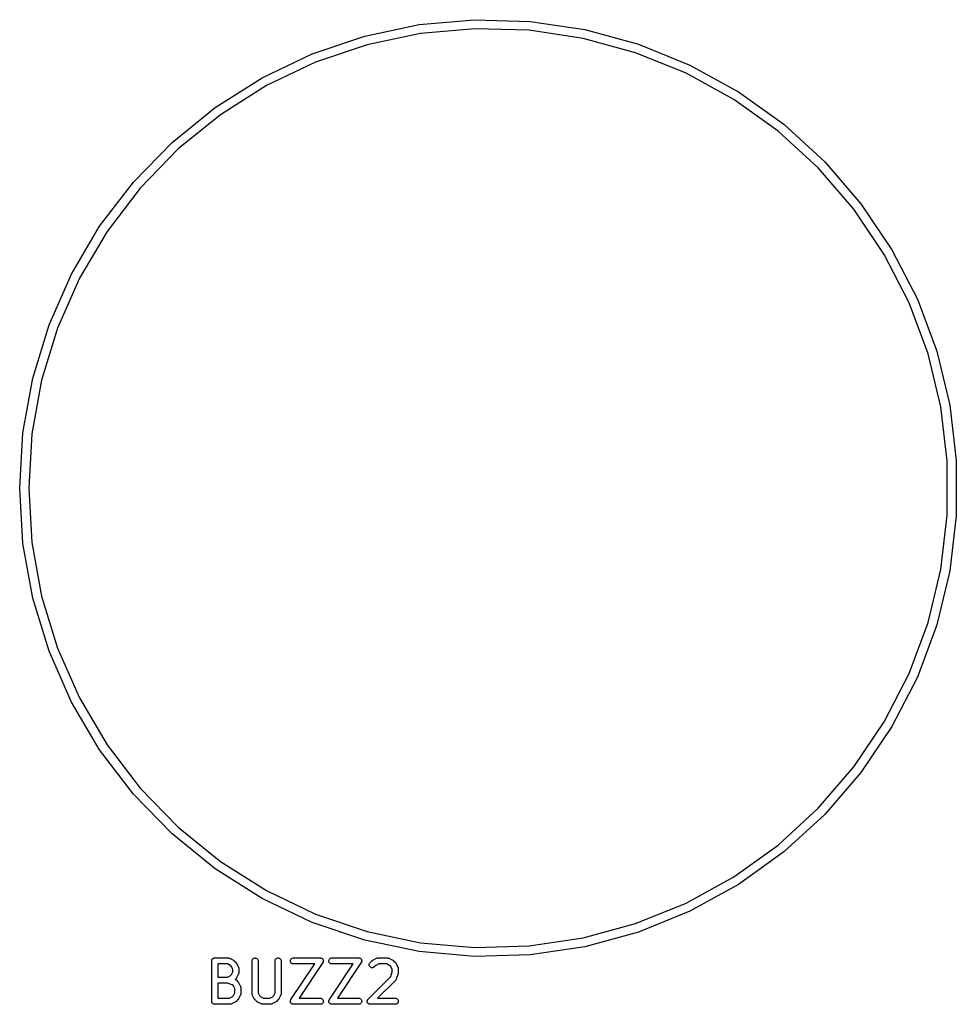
# Model space of a CAD drawing. Extents: x 0.77 to 5.15, y -1.76 to -0.61.
# Tile 5 of 20: x 3.19 to 4.11, y -1.76 to -0.8. Entities that reach past the tile are written whole.
import ezdxf

# ---------------------------------------------------------------- set-up
doc = ezdxf.new("R2010")
doc.units = 0
doc.header["$MEASUREMENT"] = 0
doc.layers.add('BLACK', color=7, linetype='CONTINUOUS')

msp = doc.modelspace()

# ---------------------------------------------------------------- linework, layer by layer
at = {"layer": 'BLACK', "linetype": 'CONTINUOUS'}
for p, q in [((3.5294, -0.815393), (3.58245, -0.804227)), ((3.58245, -0.804227), (3.63644, -0.799414)), ((3.63644, -0.799414), (3.69063, -0.80102)), ((3.69063, -0.80102), (3.74424, -0.809024)), ((3.47804, -0.832755), (3.5294, -0.815393)), ((3.58374, -0.812918), (3.53171, -0.82387)), ((3.6367, -0.808197), (3.58374, -0.812918)), ((3.68985, -0.809773), (3.6367, -0.808197)), ((3.74243, -0.817623), (3.68985, -0.809773)), ((3.74424, -0.809024), (3.79654, -0.823313)), ((3.53171, -0.82387), (3.48135, -0.840899)), ((3.79372, -0.831638), (3.74243, -0.817623)), ((3.79654, -0.823313), (3.84677, -0.843687)), ((3.4291, -0.856069), (3.47804, -0.832755)), ((3.84299, -0.85162), (3.79372, -0.831638)), ((3.48135, -0.840899), (3.43334, -0.863765)), ((3.84677, -0.843687), (3.89425, -0.869859)), ((3.88956, -0.87729), (3.84299, -0.85162)), ((3.38326, -0.885008), (3.4291, -0.856069)), ((3.43334, -0.863765), (3.38838, -0.892148)), ((3.89425, -0.869859), (3.93829, -0.901463)), ((3.93276, -0.908286), (3.88956, -0.87729)), ((3.34117, -0.919165), (3.38326, -0.885008)), ((3.38838, -0.892148), (3.3471, -0.925649)), ((3.93829, -0.901463), (3.97829, -0.938054)), ((3.97199, -0.944175), (3.93276, -0.908286)), ((3.30341, -0.958062), (3.34117, -0.919165)), ((3.3471, -0.925649), (3.31006, -0.963798)), ((3.97829, -0.938054), (4.01368, -0.979119)), ((4.0067, -0.984451), (3.97199, -0.944175)), ((3.27051, -1.00115), (3.30341, -0.958062)), ((3.31006, -0.963798), (3.2778, -1.00606)), ((4.01368, -0.979119), (4.04396, -1.02408)), ((4.0364, -1.02855), (4.0067, -0.984451)), ((3.24294, -1.04783), (3.27051, -1.00115)), ((3.2778, -1.00606), (3.25076, -1.05184)), ((4.06068, -1.07585), (4.0364, -1.02855)), ((4.04396, -1.02408), (4.06872, -1.07231)), ((3.22109, -1.09744), (3.24294, -1.04783)), ((3.25076, -1.05184), (3.22933, -1.1005)), ((4.07919, -1.12569), (4.06068, -1.07585)), ((4.06872, -1.07231), (4.08759, -1.12313)), ((3.20526, -1.14929), (3.22109, -1.09744)), ((3.22933, -1.1005), (3.2138, -1.15135)), ((4.08759, -1.12313), (4.10033, -1.17582)), ((4.09168, -1.17738), (4.07919, -1.12569)), ((3.19567, -1.20264), (3.20526, -1.14929)), ((3.2138, -1.15135), (3.20439, -1.20368)), ((4.09797, -1.23017), (4.09168, -1.17738)), ((4.10033, -1.17582), (4.10674, -1.22965)), ((3.19246, -1.25676), (3.19567, -1.20264)), ((3.20439, -1.20368), (3.20124, -1.25676)), ((4.09797, -1.28334), (4.09797, -1.23017)), ((4.10674, -1.22965), (4.10674, -1.28386)), ((3.19567, -1.31087), (3.19246, -1.25676)), ((3.20124, -1.25676), (3.20439, -1.30983)), ((4.09168, -1.33614), (4.09797, -1.28334)), ((4.10674, -1.28386), (4.10033, -1.33769)), ((3.20526, -1.36423), (3.19567, -1.31087)), ((3.20439, -1.30983), (3.2138, -1.36216)), ((4.07919, -1.38782), (4.09168, -1.33614)), ((4.10033, -1.33769), (4.08759, -1.39038)), ((3.22109, -1.41607), (3.20526, -1.36423)), ((3.2138, -1.36216), (3.22933, -1.41301)), ((4.06068, -1.43766), (4.07919, -1.38782)), ((4.08759, -1.39038), (4.06872, -1.4412)), ((3.22933, -1.41301), (3.25076, -1.46167)), ((3.24294, -1.46568), (3.22109, -1.41607)), ((4.0364, -1.48496), (4.06068, -1.43766)), ((4.06872, -1.4412), (4.04396, -1.48943)), ((3.27051, -1.51236), (3.24294, -1.46568)), ((3.25076, -1.46167), (3.2778, -1.50745)), ((4.0067, -1.52906), (4.0364, -1.48496)), ((4.04396, -1.48943), (4.01368, -1.53439)), ((3.2778, -1.50745), (3.31006, -1.54971)), ((3.30341, -1.55545), (3.27051, -1.51236)), ((3.97199, -1.56934), (4.0067, -1.52906)), ((4.01368, -1.53439), (3.97829, -1.57546)), ((3.34117, -1.59435), (3.30341, -1.55545)), ((3.31006, -1.54971), (3.3471, -1.58786)), ((3.93276, -1.60523), (3.97199, -1.56934)), ((3.97829, -1.57546), (3.93829, -1.61205)), ((3.38326, -1.6285), (3.34117, -1.59435)), ((3.3471, -1.58786), (3.38838, -1.62136)), ((3.88956, -1.63622), (3.93276, -1.60523)), ((3.93829, -1.61205), (3.89425, -1.64365)), ((3.38838, -1.62136), (3.43334, -1.64975)), ((3.4291, -1.65744), (3.38326, -1.6285)), ((3.84299, -1.66189), (3.88956, -1.63622)), ((3.89425, -1.64365), (3.84677, -1.66983)), ((3.43334, -1.64975), (3.48135, -1.67261)), ((3.47804, -1.68076), (3.4291, -1.65744)), ((3.79372, -1.68187), (3.84299, -1.66189)), ((3.48135, -1.67261), (3.53171, -1.68964)), ((3.84677, -1.66983), (3.79654, -1.6902)), ((3.5294, -1.69812), (3.47804, -1.68076)), ((3.74243, -1.69589), (3.79372, -1.68187)), ((3.53171, -1.68964), (3.58374, -1.70059)), ((3.79654, -1.6902), (3.74424, -1.70449)), ((3.58245, -1.70928), (3.5294, -1.69812)), ((3.58374, -1.70059), (3.6367, -1.70531)), ((3.68985, -1.70374), (3.74243, -1.69589)), ((3.63644, -1.7141), (3.58245, -1.70928)), ((3.6367, -1.70531), (3.68985, -1.70374)), ((3.74424, -1.70449), (3.69063, -1.71249)), ((3.37987, -1.7184), (3.3799, -1.71812)), ((3.37987, -1.71842), (3.37987, -1.7184)), ((3.37987, -1.71844), (3.37987, -1.71842)), ((3.37987, -1.71842), (3.37987, -1.71842)), ((3.37987, -1.71842), (3.37987, -1.71842)), ((3.37987, -1.75781), (3.37987, -1.71844)), ((3.3799, -1.71812), (3.37993, -1.71785)), ((3.37993, -1.71784), (3.37994, -1.71783)), ((3.37993, -1.71785), (3.37993, -1.71784)), ((3.37994, -1.71783), (3.38002, -1.71756)), ((3.38002, -1.71756), (3.3801, -1.7173)), ((3.3801, -1.7173), (3.38011, -1.71729)), ((3.38011, -1.71728), (3.38024, -1.71703)), ((3.38011, -1.71729), (3.38011, -1.71728)), ((3.38024, -1.71703), (3.38038, -1.71679)), ((3.38038, -1.71678), (3.38039, -1.71677)), ((3.38038, -1.71679), (3.38038, -1.71678)), ((3.38039, -1.71677), (3.38057, -1.71656)), ((3.38057, -1.71656), (3.38074, -1.71634)), ((3.38074, -1.71634), (3.38075, -1.71634)), ((3.38075, -1.71634), (3.38076, -1.71633)), ((3.38076, -1.71633), (3.38097, -1.71616)), ((3.38097, -1.71616), (3.38119, -1.71598)), ((3.38119, -1.71598), (3.3812, -1.71598)), ((3.3812, -1.71598), (3.38121, -1.71597)), ((3.38121, -1.71597), (3.38145, -1.71584)), ((3.38145, -1.71584), (3.3817, -1.71571)), ((3.3817, -1.71571), (3.38171, -1.71571)), ((3.38171, -1.71571), (3.38172, -1.7157)), ((3.38172, -1.7157), (3.38198, -1.71562)), ((3.38198, -1.71562), (3.38225, -1.71554)), ((3.38225, -1.71554), (3.38226, -1.71554)), ((3.38226, -1.71554), (3.38227, -1.71554)), ((3.38227, -1.71554), (3.38255, -1.71551)), ((3.38255, -1.71551), (3.38282, -1.71549)), ((3.38282, -1.71549), (3.39595, -1.71549)), ((3.39595, -1.71549), (3.39599, -1.71549)), ((3.39599, -1.71549), (3.39607, -1.7155)), ((3.39607, -1.7155), (3.39616, -1.7155)), ((3.39616, -1.7155), (3.39636, -1.71553)), ((3.39636, -1.71553), (3.39656, -1.71555)), ((3.39656, -1.71555), (3.39664, -1.71558)), ((3.39664, -1.71558), (3.39673, -1.71559)), ((3.39673, -1.71559), (3.39692, -1.71567)), ((3.39692, -1.71567), (3.39711, -1.71573)), ((3.39711, -1.71573), (3.39719, -1.71577)), ((3.39719, -1.71577), (3.39727, -1.7158)), ((3.39727, -1.7158), (3.40102, -1.71767)), ((3.40102, -1.71767), (3.40105, -1.71769)), ((3.40105, -1.71769), (3.40119, -1.71778)), ((3.40119, -1.71778), (3.40134, -1.71786)), ((3.40134, -1.71786), (3.40143, -1.71794)), ((3.40143, -1.71794), (3.40154, -1.71801)), ((3.40154, -1.71801), (3.40166, -1.71812)), ((3.40166, -1.71812), (3.40178, -1.71823)), ((3.40178, -1.71823), (3.40366, -1.7201)), ((3.40366, -1.7201), (3.40369, -1.72013)), ((3.40369, -1.72013), (3.40379, -1.72026)), ((3.40379, -1.72026), (3.40391, -1.72038)), ((3.40391, -1.72038), (3.40397, -1.72049)), ((3.40397, -1.72049), (3.40405, -1.72058)), ((3.40405, -1.72058), (3.40412, -1.72073)), ((3.40412, -1.72073), (3.40421, -1.72087)), ((3.41924, -1.7184), (3.41931, -1.71783)), ((3.41924, -1.71844), (3.41924, -1.7184)), ((3.41924, -1.75031), (3.41924, -1.71844)), ((3.41931, -1.71783), (3.41948, -1.71728)), ((3.41948, -1.71728), (3.41976, -1.71677)), ((3.41976, -1.71677), (3.42013, -1.71633)), ((3.42013, -1.71633), (3.42058, -1.71597)), ((3.42058, -1.71597), (3.42109, -1.7157)), ((3.42109, -1.7157), (3.42164, -1.71554)), ((3.42164, -1.71554), (3.42221, -1.71549)), ((3.42221, -1.71549), (3.42279, -1.71555)), ((3.42279, -1.71555), (3.42334, -1.71572)), ((3.42334, -1.71572), (3.42384, -1.71599)), ((3.42384, -1.71599), (3.42429, -1.71636)), ((3.42429, -1.71636), (3.42465, -1.71681)), ((3.42465, -1.71681), (3.42492, -1.71731)), ((3.42492, -1.71731), (3.42509, -1.71787)), ((3.42509, -1.71787), (3.42515, -1.71844)), ((3.42515, -1.71844), (3.42515, -1.74961)), ((3.44174, -1.7184), (3.4418, -1.71783)), ((3.44174, -1.71844), (3.44174, -1.7184)), ((3.44174, -1.74961), (3.44174, -1.71844)), ((3.4418, -1.71783), (3.44198, -1.71728)), ((3.44198, -1.71728), (3.44225, -1.71677)), ((3.44225, -1.71677), (3.44262, -1.71633)), ((3.44262, -1.71633), (3.44307, -1.71597)), ((3.44307, -1.71597), (3.44358, -1.7157)), ((3.44358, -1.7157), (3.44414, -1.71554)), ((3.44414, -1.71554), (3.44471, -1.71549)), ((3.44471, -1.71549), (3.44528, -1.71555)), ((3.44528, -1.71555), (3.44583, -1.71572)), ((3.44583, -1.71572), (3.44634, -1.71599)), ((3.44634, -1.71599), (3.44679, -1.71636)), ((3.44679, -1.71636), (3.44715, -1.71681)), ((3.44715, -1.71681), (3.44742, -1.71731)), ((3.44742, -1.71731), (3.44759, -1.71787)), ((3.44759, -1.71787), (3.44764, -1.71844)), ((3.44764, -1.71844), (3.44764, -1.75031)), ((3.45674, -1.71842), (3.4568, -1.71785)), ((3.45679, -1.71899), (3.45674, -1.71842)), ((3.45695, -1.71955), (3.45679, -1.71899)), ((3.4568, -1.71785), (3.45697, -1.7173)), ((3.45722, -1.72006), (3.45695, -1.71955)), ((3.45697, -1.7173), (3.45724, -1.71679)), ((3.45758, -1.72051), (3.45722, -1.72006)), ((3.45724, -1.71679), (3.45761, -1.71634)), ((3.45802, -1.72088), (3.45758, -1.72051)), ((3.45761, -1.71634), (3.45805, -1.71598)), ((3.45805, -1.71598), (3.45856, -1.71571)), ((3.45856, -1.71571), (3.45912, -1.71554)), ((3.45912, -1.71554), (3.45969, -1.71549)), ((3.45969, -1.71549), (3.48594, -1.71549)), ((3.48839, -1.72008), (3.46521, -1.75486)), ((3.48594, -1.71549), (3.48596, -1.71549)), ((3.48596, -1.71549), (3.48596, -1.71549)), ((3.48596, -1.71549), (3.48596, -1.71549)), ((3.48596, -1.71549), (3.48598, -1.71549)), ((3.48598, -1.71549), (3.48626, -1.71552)), ((3.48626, -1.71552), (3.48653, -1.71555)), ((3.48653, -1.71555), (3.48654, -1.71555)), ((3.48654, -1.71555), (3.48655, -1.71555)), ((3.48655, -1.71555), (3.48681, -1.71564)), ((3.48681, -1.71564), (3.48708, -1.71572)), ((3.48708, -1.71572), (3.48709, -1.71572)), ((3.48709, -1.71572), (3.4871, -1.71573)), ((3.4871, -1.71573), (3.48735, -1.71586)), ((3.48735, -1.71586), (3.48759, -1.71599)), ((3.48759, -1.71599), (3.4876, -1.716)), ((3.4876, -1.716), (3.4876, -1.716)), ((3.4876, -1.716), (3.48782, -1.71619)), ((3.48782, -1.71619), (3.48803, -1.71636)), ((3.48803, -1.71636), (3.48804, -1.71637)), ((3.48804, -1.71637), (3.48805, -1.71637)), ((3.48805, -1.71637), (3.48822, -1.71659)), ((3.48822, -1.71659), (3.4884, -1.71681)), ((3.48852, -1.71983), (3.48839, -1.72008)), ((3.4884, -1.71681), (3.4884, -1.71682)), ((3.4884, -1.71682), (3.48841, -1.71682)), ((3.48841, -1.71682), (3.48853, -1.71707)), ((3.48866, -1.71958), (3.48852, -1.71983)), ((3.48853, -1.71707), (3.48867, -1.71732)), ((3.48875, -1.7193), (3.48866, -1.71957)), ((3.48866, -1.71957), (3.48866, -1.71958)), ((3.48866, -1.71958), (3.48866, -1.71958)), ((3.48867, -1.71732), (3.48867, -1.71733)), ((3.48867, -1.71733), (3.48867, -1.71733)), ((3.48867, -1.71733), (3.48875, -1.7176)), ((3.48875, -1.7176), (3.48883, -1.71787)), ((3.48883, -1.71903), (3.48875, -1.7193)), ((3.48883, -1.71787), (3.48883, -1.71788)), ((3.48883, -1.71788), (3.48884, -1.71789)), ((3.48886, -1.71874), (3.48883, -1.71902)), ((3.48883, -1.71902), (3.48883, -1.71903)), ((3.48883, -1.71903), (3.48883, -1.71903)), ((3.48884, -1.71789), (3.48886, -1.71816)), ((3.48886, -1.71816), (3.48889, -1.71844)), ((3.48889, -1.71846), (3.48886, -1.71874)), ((3.48889, -1.71844), (3.48889, -1.71845)), ((3.48889, -1.71845), (3.48889, -1.71846)), ((3.49423, -1.71842), (3.49429, -1.71785)), ((3.49428, -1.71899), (3.49423, -1.71842)), ((3.49445, -1.71955), (3.49428, -1.71899)), ((3.49429, -1.71785), (3.49446, -1.7173)), ((3.49471, -1.72006), (3.49445, -1.71955)), ((3.49446, -1.7173), (3.49474, -1.71679)), ((3.49507, -1.72051), (3.49471, -1.72006)), ((3.49474, -1.71679), (3.4951, -1.71634)), ((3.49552, -1.72088), (3.49507, -1.72051)), ((3.4951, -1.71634), (3.49555, -1.71598)), ((3.49555, -1.71598), (3.49606, -1.71571)), ((3.49606, -1.71571), (3.49661, -1.71554)), ((3.49661, -1.71554), (3.49718, -1.71549)), ((3.49718, -1.71549), (3.52343, -1.71549)), ((3.52589, -1.72008), (3.5027, -1.75486)), ((3.52343, -1.71549), (3.52346, -1.71549)), ((3.52346, -1.71549), (3.52346, -1.71549)), ((3.52346, -1.71549), (3.52346, -1.71549)), ((3.52346, -1.71549), (3.52347, -1.71549)), ((3.52347, -1.71549), (3.52375, -1.71552)), ((3.52375, -1.71552), (3.52403, -1.71555)), ((3.52403, -1.71555), (3.52404, -1.71555)), ((3.52404, -1.71555), (3.52404, -1.71555)), ((3.52404, -1.71555), (3.52431, -1.71564)), ((3.52431, -1.71564), (3.52458, -1.71572)), ((3.52458, -1.71572), (3.52459, -1.71572)), ((3.52459, -1.71572), (3.52459, -1.71573)), ((3.52459, -1.71573), (3.52484, -1.71586)), ((3.52484, -1.71586), (3.52509, -1.71599)), ((3.52509, -1.71599), (3.52509, -1.716)), ((3.52509, -1.716), (3.5251, -1.716)), ((3.5251, -1.716), (3.52532, -1.71619)), ((3.52532, -1.71619), (3.52553, -1.71636)), ((3.52553, -1.71636), (3.52553, -1.71637)), ((3.52553, -1.71637), (3.52554, -1.71637)), ((3.52554, -1.71637), (3.52571, -1.71659)), ((3.52571, -1.71659), (3.52589, -1.71681)), ((3.52589, -1.71681), (3.5259, -1.71682)), ((3.52602, -1.71983), (3.52589, -1.72008)), ((3.5259, -1.71682), (3.5259, -1.71682)), ((3.5259, -1.71682), (3.52603, -1.71707)), ((3.52615, -1.71958), (3.52602, -1.71983)), ((3.52603, -1.71707), (3.52616, -1.71732)), ((3.52616, -1.71958), (3.52615, -1.71958)), ((3.52616, -1.71732), (3.52616, -1.71733)), ((3.52616, -1.71733), (3.52617, -1.71733)), ((3.52624, -1.7193), (3.52616, -1.71957)), ((3.52616, -1.71957), (3.52616, -1.71958)), ((3.52617, -1.71733), (3.52625, -1.7176)), ((3.52632, -1.71903), (3.52624, -1.7193)), ((3.52625, -1.7176), (3.52633, -1.71787)), ((3.52633, -1.71902), (3.52632, -1.71903)), ((3.52632, -1.71903), (3.52632, -1.71903)), ((3.52633, -1.71787), (3.52633, -1.71788)), ((3.52633, -1.71788), (3.52633, -1.71789)), ((3.52633, -1.71789), (3.52636, -1.71816)), ((3.52635, -1.71874), (3.52633, -1.71902)), ((3.52638, -1.71846), (3.52635, -1.71874)), ((3.52636, -1.71816), (3.52638, -1.71844)), ((3.52638, -1.71844), (3.52638, -1.71845)), ((3.52638, -1.71845), (3.52638, -1.71846)), ((3.53383, -1.72106), (3.5341, -1.72055)), ((3.5341, -1.72055), (3.53447, -1.7201)), ((3.53447, -1.7201), (3.53634, -1.71823)), ((3.53634, -1.71823), (3.53637, -1.7182)), ((3.53637, -1.7182), (3.5365, -1.71809)), ((3.5365, -1.71809), (3.53662, -1.71798)), ((3.53662, -1.71798), (3.53672, -1.71792)), ((3.53672, -1.71792), (3.53682, -1.71784)), ((3.53682, -1.71784), (3.53697, -1.71776)), ((3.53697, -1.71776), (3.53711, -1.71767)), ((3.53711, -1.71767), (3.54086, -1.7158)), ((3.54086, -1.7158), (3.54089, -1.71578)), ((3.54089, -1.71578), (3.54098, -1.71575)), ((3.54098, -1.71575), (3.54105, -1.71571)), ((3.54105, -1.71571), (3.54125, -1.71565)), ((3.54125, -1.71565), (3.54144, -1.71558)), ((3.54144, -1.71558), (3.54152, -1.71557)), ((3.54152, -1.71557), (3.5416, -1.71554)), ((3.5416, -1.71554), (3.54181, -1.71552)), ((3.54181, -1.71552), (3.54201, -1.71549)), ((3.54201, -1.71549), (3.54209, -1.7155)), ((3.54209, -1.7155), (3.54218, -1.71549)), ((3.54218, -1.71549), (3.55155, -1.71549)), ((3.55155, -1.71549), (3.55159, -1.71549)), ((3.55159, -1.71549), (3.55168, -1.7155)), ((3.55168, -1.7155), (3.55177, -1.7155)), ((3.55177, -1.7155), (3.55197, -1.71553)), ((3.55197, -1.71553), (3.55217, -1.71555)), ((3.55217, -1.71555), (3.55225, -1.71558)), ((3.55225, -1.71558), (3.55233, -1.71559)), ((3.55233, -1.71559), (3.55252, -1.71567)), ((3.55252, -1.71567), (3.55272, -1.71573)), ((3.55272, -1.71573), (3.55279, -1.71577)), ((3.55279, -1.71577), (3.55287, -1.7158)), ((3.55287, -1.7158), (3.55662, -1.71767)), ((3.55662, -1.71767), (3.55666, -1.71769)), ((3.55666, -1.71769), (3.5568, -1.71778)), ((3.5568, -1.71778), (3.55694, -1.71786)), ((3.55694, -1.71786), (3.55704, -1.71794)), ((3.55704, -1.71794), (3.55714, -1.71801)), ((3.55714, -1.71801), (3.55726, -1.71812)), ((3.55726, -1.71812), (3.55739, -1.71823)), ((3.55739, -1.71823), (3.55926, -1.7201)), ((3.55926, -1.7201), (3.55929, -1.72013)), ((3.55929, -1.72013), (3.5594, -1.72026)), ((3.5594, -1.72026), (3.55951, -1.72038)), ((3.55951, -1.72038), (3.55958, -1.72049)), ((3.55958, -1.72049), (3.55965, -1.72058)), ((3.55965, -1.72058), (3.55973, -1.72073)), ((3.55973, -1.72073), (3.55982, -1.72087)), ((3.69063, -1.71249), (3.63644, -1.7141)), ((3.38578, -1.72139), (3.38578, -1.73424)), ((3.39525, -1.72139), (3.38578, -1.72139)), ((3.39795, -1.72274), (3.39525, -1.72139)), ((3.39914, -1.72394), (3.39795, -1.72274)), ((3.40049, -1.72664), (3.39914, -1.72394)), ((3.39914, -1.73169), (3.40049, -1.72899)), ((3.40049, -1.72899), (3.40049, -1.72664)), ((3.40421, -1.72087), (3.40609, -1.72462)), ((3.40609, -1.72462), (3.4061, -1.72466)), ((3.4061, -1.72466), (3.40613, -1.72474)), ((3.40613, -1.72474), (3.40618, -1.72481)), ((3.40618, -1.72481), (3.40623, -1.72501)), ((3.40623, -1.72501), (3.4063, -1.7252)), ((3.40631, -1.73039), (3.40629, -1.73047)), ((3.4063, -1.7252), (3.40632, -1.72528)), ((3.40633, -1.7303), (3.40631, -1.73039)), ((3.40632, -1.72528), (3.40634, -1.72537)), ((3.40636, -1.7301), (3.40633, -1.7303)), ((3.40634, -1.72537), (3.40636, -1.72557)), ((3.40636, -1.72557), (3.40639, -1.72577)), ((3.40639, -1.7299), (3.40636, -1.7301)), ((3.40639, -1.72577), (3.40639, -1.72585)), ((3.40639, -1.72585), (3.4064, -1.72594)), ((3.4064, -1.72973), (3.40639, -1.72982)), ((3.40639, -1.72982), (3.40639, -1.7299)), ((3.4064, -1.72594), (3.4064, -1.72969)), ((3.4064, -1.72969), (3.4064, -1.72973)), ((3.45723, -1.75617), (3.48042, -1.72139)), ((3.45853, -1.72115), (3.45802, -1.72088)), ((3.45907, -1.72133), (3.45853, -1.72115)), ((3.45965, -1.72139), (3.45907, -1.72133)), ((3.45969, -1.72139), (3.45965, -1.72139)), ((3.48042, -1.72139), (3.45969, -1.72139)), ((3.49473, -1.75617), (3.51791, -1.72139)), ((3.49602, -1.72115), (3.49552, -1.72088)), ((3.49657, -1.72133), (3.49602, -1.72115)), ((3.49714, -1.72139), (3.49657, -1.72133)), ((3.49718, -1.72139), (3.49714, -1.72139)), ((3.51791, -1.72139), (3.49718, -1.72139)), ((3.5336, -1.72218), (3.53366, -1.72161)), ((3.53366, -1.72275), (3.5336, -1.72218)), ((3.53366, -1.72161), (3.53383, -1.72106)), ((3.53382, -1.72331), (3.53366, -1.72275)), ((3.53409, -1.72382), (3.53382, -1.72331)), ((3.53445, -1.72426), (3.53409, -1.72382)), ((3.53489, -1.72463), (3.53445, -1.72426)), ((3.5354, -1.72491), (3.53489, -1.72463)), ((3.53595, -1.72508), (3.5354, -1.72491)), ((3.53652, -1.72514), (3.53595, -1.72508)), ((3.5371, -1.72509), (3.53652, -1.72514)), ((3.53765, -1.72493), (3.5371, -1.72509)), ((3.53816, -1.72467), (3.53765, -1.72493)), ((3.53861, -1.72431), (3.53816, -1.72467)), ((3.53864, -1.72428), (3.53861, -1.72431)), ((3.54018, -1.72274), (3.53864, -1.72428)), ((3.54288, -1.72139), (3.54018, -1.72274)), ((3.55086, -1.72139), (3.54288, -1.72139)), ((3.55355, -1.72274), (3.55086, -1.72139)), ((3.55475, -1.72394), (3.55355, -1.72274)), ((3.5546, -1.73372), (3.5561, -1.72921)), ((3.5561, -1.72664), (3.55475, -1.72394)), ((3.5561, -1.72921), (3.5561, -1.72664)), ((3.55982, -1.72087), (3.56169, -1.72462)), ((3.56169, -1.72462), (3.56171, -1.72466)), ((3.56171, -1.72466), (3.56174, -1.72474)), ((3.56174, -1.72474), (3.56178, -1.72481)), ((3.56178, -1.72481), (3.56184, -1.72501)), ((3.56184, -1.72501), (3.56191, -1.7252)), ((3.56194, -1.7303), (3.56189, -1.73046)), ((3.56191, -1.7252), (3.56192, -1.72528)), ((3.56192, -1.72528), (3.56195, -1.72537)), ((3.56195, -1.73018), (3.56194, -1.7303)), ((3.56195, -1.72537), (3.56197, -1.72557)), ((3.56198, -1.73006), (3.56195, -1.73018)), ((3.56197, -1.72557), (3.562, -1.72577)), ((3.56199, -1.72989), (3.56198, -1.73006)), ((3.562, -1.72973), (3.56199, -1.72989)), ((3.562, -1.72577), (3.562, -1.72585)), ((3.562, -1.72585), (3.562, -1.72594)), ((3.562, -1.72594), (3.562, -1.72969)), ((3.562, -1.72969), (3.562, -1.72973)), ((3.38578, -1.73424), (3.39525, -1.73424)), ((3.39525, -1.73424), (3.39795, -1.73289)), ((3.39795, -1.73289), (3.39914, -1.73169)), ((3.40366, -1.73553), (3.4028, -1.73639)), ((3.4028, -1.73639), (3.40288, -1.73643)), ((3.40288, -1.73643), (3.40307, -1.73652)), ((3.40307, -1.73652), (3.40314, -1.73657)), ((3.40314, -1.73657), (3.40321, -1.73661)), ((3.40321, -1.73661), (3.40337, -1.73674)), ((3.40337, -1.73674), (3.40353, -1.73686)), ((3.40353, -1.73686), (3.40359, -1.73692)), ((3.40359, -1.73692), (3.40366, -1.73697)), ((3.40376, -1.7354), (3.40366, -1.73553)), ((3.40366, -1.73697), (3.40553, -1.73885)), ((3.40388, -1.73528), (3.40376, -1.7354)), ((3.40395, -1.73518), (3.40388, -1.73528)), ((3.40402, -1.73508), (3.40395, -1.73518)), ((3.4041, -1.73493), (3.40402, -1.73508)), ((3.40419, -1.7348), (3.4041, -1.73493)), ((3.40421, -1.73476), (3.40419, -1.7348)), ((3.40609, -1.73101), (3.40421, -1.73476)), ((3.40553, -1.73885), (3.40556, -1.73888)), ((3.40556, -1.73888), (3.40567, -1.73901)), ((3.40567, -1.73901), (3.40578, -1.73913)), ((3.40578, -1.73913), (3.40585, -1.73923)), ((3.40585, -1.73923), (3.40592, -1.73933)), ((3.40592, -1.73933), (3.406, -1.73948)), ((3.406, -1.73948), (3.40609, -1.73962)), ((3.40612, -1.73093), (3.40609, -1.73101)), ((3.40609, -1.73962), (3.40796, -1.74337)), ((3.40616, -1.73085), (3.40612, -1.73093)), ((3.40622, -1.73066), (3.40616, -1.73085)), ((3.40629, -1.73047), (3.40622, -1.73066)), ((3.53259, -1.75572), (3.5546, -1.73372)), ((3.55926, -1.7374), (3.54181, -1.75486)), ((3.55932, -1.73733), (3.55926, -1.7374)), ((3.55938, -1.73727), (3.55932, -1.73733)), ((3.5595, -1.73711), (3.55938, -1.73727)), ((3.55963, -1.73696), (3.5595, -1.73711)), ((3.55967, -1.73688), (3.55963, -1.73696)), ((3.55972, -1.73681), (3.55967, -1.73688)), ((3.55981, -1.73663), (3.55972, -1.73681)), ((3.5599, -1.73645), (3.55981, -1.73663)), ((3.55993, -1.73636), (3.5599, -1.73645)), ((3.55996, -1.73629), (3.55993, -1.73636)), ((3.55998, -1.73625), (3.55996, -1.73629)), ((3.56185, -1.73062), (3.55998, -1.73625)), ((3.56189, -1.73046), (3.56185, -1.73062)), ((3.38578, -1.74014), (3.38578, -1.75486)), ((3.39547, -1.74014), (3.38578, -1.74014)), ((3.39998, -1.74164), (3.39547, -1.74014)), ((3.40102, -1.74269), (3.39998, -1.74164)), ((3.40237, -1.74538), (3.40102, -1.74269)), ((3.40102, -1.75231), (3.40237, -1.74961)), ((3.40237, -1.74961), (3.40237, -1.74538)), ((3.40796, -1.74337), (3.40798, -1.7434)), ((3.40798, -1.7434), (3.40801, -1.74349)), ((3.40801, -1.74349), (3.40805, -1.74356)), ((3.40805, -1.74356), (3.40811, -1.74375)), ((3.40811, -1.74375), (3.40818, -1.74394)), ((3.40818, -1.74394), (3.40819, -1.74403)), ((3.40819, -1.74403), (3.40822, -1.74411)), ((3.40822, -1.74411), (3.40824, -1.74431)), ((3.40824, -1.74431), (3.40827, -1.74451)), ((3.40827, -1.74451), (3.40826, -1.7446)), ((3.40826, -1.7446), (3.40827, -1.74469)), ((3.40827, -1.74469), (3.40827, -1.75031)), ((3.42515, -1.74961), (3.42649, -1.75231)), ((3.44039, -1.75231), (3.44174, -1.74961)), ((3.3799, -1.75809), (3.37987, -1.75781)), ((3.37992, -1.75836), (3.3799, -1.75809)), ((3.37993, -1.75837), (3.37992, -1.75836)), ((3.37993, -1.75838), (3.37993, -1.75837)), ((3.38001, -1.75865), (3.37993, -1.75838)), ((3.38009, -1.75892), (3.38001, -1.75865)), ((3.38009, -1.75893), (3.38009, -1.75892)), ((3.38009, -1.75894), (3.38009, -1.75893)), ((3.38022, -1.75918), (3.38009, -1.75894)), ((3.38035, -1.75943), (3.38022, -1.75918)), ((3.38578, -1.75486), (3.39712, -1.75486)), ((3.39712, -1.75486), (3.39982, -1.75351)), ((3.40289, -1.75858), (3.39914, -1.76045)), ((3.39982, -1.75351), (3.40102, -1.75231)), ((3.40303, -1.75849), (3.40289, -1.75858)), ((3.40318, -1.75841), (3.40303, -1.75849)), ((3.40328, -1.75834), (3.40318, -1.75841)), ((3.40338, -1.75827), (3.40328, -1.75834)), ((3.4035, -1.75816), (3.40338, -1.75827)), ((3.40363, -1.75805), (3.4035, -1.75816)), ((3.40366, -1.75802), (3.40363, -1.75805)), ((3.40553, -1.75615), (3.40366, -1.75802)), ((3.40564, -1.75602), (3.40553, -1.75615)), ((3.40575, -1.7559), (3.40564, -1.75602)), ((3.40582, -1.7558), (3.40575, -1.7559)), ((3.4059, -1.7557), (3.40582, -1.7558)), ((3.40598, -1.75556), (3.4059, -1.7557)), ((3.40607, -1.75542), (3.40598, -1.75556)), ((3.40609, -1.75538), (3.40607, -1.75542)), ((3.40796, -1.75163), (3.40609, -1.75538)), ((3.40799, -1.75155), (3.40796, -1.75163)), ((3.40803, -1.75147), (3.40799, -1.75155)), ((3.4081, -1.75128), (3.40803, -1.75147)), ((3.40817, -1.75109), (3.4081, -1.75128)), ((3.40818, -1.75101), (3.40817, -1.75109)), ((3.40821, -1.75093), (3.40818, -1.75101)), ((3.40823, -1.75072), (3.40821, -1.75093)), ((3.40827, -1.75053), (3.40823, -1.75072)), ((3.40827, -1.75035), (3.40826, -1.75044)), ((3.40826, -1.75044), (3.40827, -1.75053)), ((3.40827, -1.75031), (3.40827, -1.75035)), ((3.41925, -1.7504), (3.41924, -1.75031)), ((3.41925, -1.75048), (3.41925, -1.7504)), ((3.41928, -1.75068), (3.41925, -1.75048)), ((3.4193, -1.75088), (3.41928, -1.75068)), ((3.41932, -1.75097), (3.4193, -1.75088)), ((3.41934, -1.75105), (3.41932, -1.75097)), ((3.41941, -1.75124), (3.41934, -1.75105)), ((3.41946, -1.75144), (3.41941, -1.75124)), ((3.4195, -1.75151), (3.41946, -1.75144)), ((3.41953, -1.75159), (3.4195, -1.75151)), ((3.41955, -1.75163), (3.41953, -1.75159)), ((3.42143, -1.75538), (3.41955, -1.75163)), ((3.42152, -1.75552), (3.42143, -1.75538)), ((3.42159, -1.75567), (3.42152, -1.75552)), ((3.42167, -1.75576), (3.42159, -1.75567)), ((3.42173, -1.75587), (3.42167, -1.75576)), ((3.42185, -1.75599), (3.42173, -1.75587)), ((3.42195, -1.75612), (3.42185, -1.75599)), ((3.42198, -1.75615), (3.42195, -1.75612)), ((3.42386, -1.75802), (3.42198, -1.75615)), ((3.42398, -1.75813), (3.42386, -1.75802)), ((3.4241, -1.75824), (3.42398, -1.75813)), ((3.42421, -1.75831), (3.4241, -1.75824)), ((3.4243, -1.75839), (3.42421, -1.75831)), ((3.42445, -1.75847), (3.4243, -1.75839)), ((3.42459, -1.75856), (3.42445, -1.75847)), ((3.42462, -1.75858), (3.42459, -1.75856)), ((3.42837, -1.76045), (3.42462, -1.75858)), ((3.42649, -1.75231), (3.42769, -1.75351)), ((3.42769, -1.75351), (3.43039, -1.75486)), ((3.43039, -1.75486), (3.43649, -1.75486)), ((3.43649, -1.75486), (3.43919, -1.75351)), ((3.44226, -1.75858), (3.43851, -1.76045)), ((3.43919, -1.75351), (3.44039, -1.75231)), ((3.4424, -1.75849), (3.44226, -1.75858)), ((3.44255, -1.75841), (3.4424, -1.75849)), ((3.44265, -1.75834), (3.44255, -1.75841)), ((3.44275, -1.75827), (3.44265, -1.75834)), ((3.44287, -1.75816), (3.44275, -1.75827)), ((3.443, -1.75805), (3.44287, -1.75816)), ((3.44303, -1.75802), (3.443, -1.75805)), ((3.4449, -1.75615), (3.44303, -1.75802)), ((3.44501, -1.75602), (3.4449, -1.75615)), ((3.44512, -1.7559), (3.44501, -1.75602)), ((3.44519, -1.7558), (3.44512, -1.7559)), ((3.44527, -1.7557), (3.44519, -1.7558)), ((3.44535, -1.75556), (3.44527, -1.7557)), ((3.44544, -1.75542), (3.44535, -1.75556)), ((3.44546, -1.75538), (3.44544, -1.75542)), ((3.44733, -1.75163), (3.44546, -1.75538)), ((3.44736, -1.75155), (3.44733, -1.75163)), ((3.4474, -1.75147), (3.44736, -1.75155)), ((3.44747, -1.75128), (3.4474, -1.75147)), ((3.44754, -1.75109), (3.44747, -1.75128)), ((3.44755, -1.75101), (3.44754, -1.75109)), ((3.44758, -1.75093), (3.44755, -1.75101)), ((3.4476, -1.75072), (3.44758, -1.75093)), ((3.44764, -1.75053), (3.4476, -1.75072)), ((3.44764, -1.75035), (3.44763, -1.75044)), ((3.44763, -1.75044), (3.44764, -1.75053)), ((3.44764, -1.75031), (3.44764, -1.75035)), ((3.45674, -1.75779), (3.45677, -1.75751)), ((3.45674, -1.7578), (3.45674, -1.75779)), ((3.45674, -1.75781), (3.45674, -1.7578)), ((3.45676, -1.75809), (3.45674, -1.75781)), ((3.45679, -1.75836), (3.45676, -1.75809)), ((3.45677, -1.75751), (3.45679, -1.75723)), ((3.45679, -1.75723), (3.4568, -1.75722)), ((3.45679, -1.75837), (3.45679, -1.75836)), ((3.45679, -1.75838), (3.45679, -1.75837)), ((3.45687, -1.75865), (3.45679, -1.75838)), ((3.4568, -1.75722), (3.45688, -1.75695)), ((3.4568, -1.75722), (3.4568, -1.75722)), ((3.45695, -1.75892), (3.45687, -1.75865)), ((3.45688, -1.75695), (3.45696, -1.75668)), ((3.45696, -1.75893), (3.45695, -1.75892)), ((3.45695, -1.75892), (3.45695, -1.75892)), ((3.45696, -1.75668), (3.45696, -1.75667)), ((3.45696, -1.75667), (3.45697, -1.75667)), ((3.45709, -1.75918), (3.45696, -1.75893)), ((3.45697, -1.75667), (3.4571, -1.75642)), ((3.45722, -1.75943), (3.45709, -1.75918)), ((3.4571, -1.75642), (3.45723, -1.75617)), ((3.46521, -1.75486), (3.48594, -1.75486)), ((3.48594, -1.75486), (3.48598, -1.75486)), ((3.48598, -1.75486), (3.48655, -1.75492)), ((3.48655, -1.75492), (3.4871, -1.7551)), ((3.4871, -1.7551), (3.4876, -1.75537)), ((3.4876, -1.75537), (3.48805, -1.75574)), ((3.48805, -1.75574), (3.48841, -1.75619)), ((3.48866, -1.75895), (3.48838, -1.75946)), ((3.48841, -1.75619), (3.48867, -1.7567)), ((3.48883, -1.7584), (3.48866, -1.75895)), ((3.48867, -1.7567), (3.48884, -1.75726)), ((3.48889, -1.75783), (3.48883, -1.7584)), ((3.48884, -1.75726), (3.48889, -1.75783)), ((3.49423, -1.75779), (3.49426, -1.75751)), ((3.49423, -1.7578), (3.49423, -1.75779)), ((3.49423, -1.75781), (3.49423, -1.7578)), ((3.49426, -1.75809), (3.49423, -1.75781)), ((3.49426, -1.75751), (3.49429, -1.75723)), ((3.49428, -1.75836), (3.49426, -1.75809)), ((3.49429, -1.75837), (3.49428, -1.75836)), ((3.49429, -1.75722), (3.49437, -1.75695)), ((3.49429, -1.75723), (3.49429, -1.75722)), ((3.49429, -1.75722), (3.49429, -1.75722)), ((3.49429, -1.75838), (3.49429, -1.75837)), ((3.49437, -1.75865), (3.49429, -1.75838)), ((3.49437, -1.75695), (3.49446, -1.75668)), ((3.49445, -1.75892), (3.49437, -1.75865)), ((3.49445, -1.75893), (3.49445, -1.75892)), ((3.49445, -1.75892), (3.49445, -1.75892)), ((3.49458, -1.75918), (3.49445, -1.75893)), ((3.49446, -1.75667), (3.4946, -1.75642)), ((3.49446, -1.75668), (3.49446, -1.75667)), ((3.49446, -1.75667), (3.49446, -1.75667)), ((3.49471, -1.75943), (3.49458, -1.75918)), ((3.4946, -1.75642), (3.49473, -1.75617)), ((3.5027, -1.75486), (3.52343, -1.75486)), ((3.52343, -1.75486), (3.52347, -1.75486)), ((3.52347, -1.75486), (3.52404, -1.75492)), ((3.52404, -1.75492), (3.52459, -1.7551)), ((3.52459, -1.7551), (3.5251, -1.75537)), ((3.5251, -1.75537), (3.52554, -1.75574)), ((3.52554, -1.75574), (3.5259, -1.75619)), ((3.52615, -1.75895), (3.52588, -1.75946)), ((3.5259, -1.75619), (3.52617, -1.7567)), ((3.52632, -1.7584), (3.52615, -1.75895)), ((3.52617, -1.7567), (3.52633, -1.75726)), ((3.52638, -1.75783), (3.52632, -1.7584)), ((3.52633, -1.75726), (3.52638, -1.75783)), ((3.53173, -1.75779), (3.53176, -1.75751)), ((3.53173, -1.7578), (3.53173, -1.75779)), ((3.53173, -1.75779), (3.53173, -1.75779)), ((3.53175, -1.75808), (3.53173, -1.7578)), ((3.53178, -1.75836), (3.53175, -1.75808)), ((3.53176, -1.75751), (3.53178, -1.75723)), ((3.53178, -1.75723), (3.53179, -1.75722)), ((3.53178, -1.75837), (3.53178, -1.75836)), ((3.53186, -1.75865), (3.53178, -1.75837)), ((3.53178, -1.75837), (3.53178, -1.75837)), ((3.53179, -1.75722), (3.53187, -1.75694)), ((3.53179, -1.75722), (3.53179, -1.75722)), ((3.53194, -1.75892), (3.53186, -1.75865)), ((3.53187, -1.75694), (3.53195, -1.75668)), ((3.53195, -1.75893), (3.53194, -1.75892)), ((3.53194, -1.75892), (3.53194, -1.75892)), ((3.53195, -1.75668), (3.53196, -1.75667)), ((3.53208, -1.75918), (3.53195, -1.75893)), ((3.53196, -1.75667), (3.53209, -1.75642)), ((3.53196, -1.75667), (3.53196, -1.75667)), ((3.53221, -1.75943), (3.53208, -1.75918)), ((3.53209, -1.75642), (3.53223, -1.75617)), ((3.53223, -1.75616), (3.53241, -1.75594)), ((3.53223, -1.75617), (3.53223, -1.75616)), ((3.53223, -1.75616), (3.53223, -1.75616)), ((3.53241, -1.75594), (3.53259, -1.75572)), ((3.54181, -1.75486), (3.55905, -1.75486)), ((3.55905, -1.75486), (3.55909, -1.75486)), ((3.55909, -1.75486), (3.55967, -1.75492)), ((3.55967, -1.75492), (3.56021, -1.7551)), ((3.56021, -1.7551), (3.56072, -1.75537)), ((3.56072, -1.75537), (3.56116, -1.75574)), ((3.56116, -1.75574), (3.56152, -1.75619)), ((3.56177, -1.75895), (3.5615, -1.75946)), ((3.56152, -1.75619), (3.56179, -1.7567)), ((3.56194, -1.7584), (3.56177, -1.75895)), ((3.56179, -1.7567), (3.56195, -1.75726)), ((3.562, -1.75783), (3.56194, -1.7584)), ((3.56195, -1.75726), (3.562, -1.75783)), ((3.38036, -1.75944), (3.38035, -1.75943)), ((3.38054, -1.75966), (3.38036, -1.75944)), ((3.38036, -1.75944), (3.38036, -1.75944)), ((3.38071, -1.75988), (3.38054, -1.75966)), ((3.38072, -1.75988), (3.38071, -1.75988)), ((3.38073, -1.75989), (3.38072, -1.75988)), ((3.38094, -1.76007), (3.38073, -1.75989)), ((3.38116, -1.76025), (3.38094, -1.76007)), ((3.38117, -1.76026), (3.38116, -1.76025)), ((3.38116, -1.76025), (3.38116, -1.76025)), ((3.38142, -1.76039), (3.38117, -1.76026)), ((3.38166, -1.76052), (3.38142, -1.76039)), ((3.38167, -1.76053), (3.38166, -1.76052)), ((3.38168, -1.76053), (3.38167, -1.76053)), ((3.38195, -1.76061), (3.38168, -1.76053)), ((3.38221, -1.7607), (3.38195, -1.76061)), ((3.38222, -1.7607), (3.38221, -1.7607)), ((3.38223, -1.7607), (3.38222, -1.7607)), ((3.3825, -1.76073), (3.38223, -1.7607)), ((3.38278, -1.76076), (3.3825, -1.76073)), ((3.3828, -1.76076), (3.38278, -1.76076)), ((3.38282, -1.76076), (3.3828, -1.76076)), ((3.3828, -1.76076), (3.3828, -1.76076)), ((3.3828, -1.76076), (3.3828, -1.76076)), ((3.39782, -1.76076), (3.38282, -1.76076)), ((3.39791, -1.76075), (3.39782, -1.76076)), ((3.39799, -1.76076), (3.39791, -1.76075)), ((3.39819, -1.76073), (3.39799, -1.76076)), ((3.3984, -1.76071), (3.39819, -1.76073)), ((3.39848, -1.76068), (3.3984, -1.76071)), ((3.39856, -1.76067), (3.39848, -1.76068)), ((3.39875, -1.7606), (3.39856, -1.76067)), ((3.39895, -1.76054), (3.39875, -1.7606)), ((3.39902, -1.7605), (3.39895, -1.76054)), ((3.39911, -1.76047), (3.39902, -1.7605)), ((3.39914, -1.76045), (3.39911, -1.76047)), ((3.42845, -1.76048), (3.42837, -1.76045)), ((3.42853, -1.76052), (3.42845, -1.76048)), ((3.42872, -1.76059), (3.42853, -1.76052)), ((3.42891, -1.76066), (3.42872, -1.76059)), ((3.429, -1.76067), (3.42891, -1.76066)), ((3.42908, -1.7607), (3.429, -1.76067)), ((3.42928, -1.76072), (3.42908, -1.7607)), ((3.42948, -1.76076), (3.42928, -1.76072)), ((3.42956, -1.76075), (3.42948, -1.76076)), ((3.42965, -1.76076), (3.42956, -1.76075)), ((3.42969, -1.76076), (3.42965, -1.76076)), ((3.43719, -1.76076), (3.42969, -1.76076)), ((3.43728, -1.76075), (3.43719, -1.76076)), ((3.43736, -1.76076), (3.43728, -1.76075)), ((3.43756, -1.76073), (3.43736, -1.76076)), ((3.43777, -1.76071), (3.43756, -1.76073)), ((3.43785, -1.76068), (3.43777, -1.76071)), ((3.43793, -1.76067), (3.43785, -1.76068)), ((3.43812, -1.7606), (3.43793, -1.76067)), ((3.43832, -1.76054), (3.43812, -1.7606)), ((3.43839, -1.7605), (3.43832, -1.76054)), ((3.43848, -1.76047), (3.43839, -1.7605)), ((3.43851, -1.76045), (3.43848, -1.76047)), ((3.45723, -1.75944), (3.45722, -1.75943)), ((3.45722, -1.75943), (3.45722, -1.75943)), ((3.45741, -1.75966), (3.45723, -1.75944)), ((3.45758, -1.75988), (3.45741, -1.75966)), ((3.45759, -1.75988), (3.45758, -1.75988)), ((3.45759, -1.75989), (3.45759, -1.75988)), ((3.4578, -1.76006), (3.45759, -1.75989)), ((3.45802, -1.76025), (3.4578, -1.76006)), ((3.45803, -1.76025), (3.45802, -1.76025)), ((3.45803, -1.76026), (3.45803, -1.76025)), ((3.45828, -1.76039), (3.45803, -1.76026)), ((3.45853, -1.76052), (3.45828, -1.76039)), ((3.45853, -1.76053), (3.45853, -1.76052)), ((3.45854, -1.76053), (3.45853, -1.76053)), ((3.45881, -1.76061), (3.45854, -1.76053)), ((3.45907, -1.7607), (3.45881, -1.76061)), ((3.45908, -1.7607), (3.45907, -1.7607)), ((3.45909, -1.7607), (3.45908, -1.7607)), ((3.45937, -1.76073), (3.45909, -1.7607)), ((3.45965, -1.76076), (3.45937, -1.76073)), ((3.45966, -1.76076), (3.45965, -1.76076)), ((3.45969, -1.76076), (3.45966, -1.76076)), ((3.45966, -1.76076), (3.45966, -1.76076)), ((3.45966, -1.76076), (3.45966, -1.76076)), ((3.48594, -1.76076), (3.45969, -1.76076)), ((3.48651, -1.76071), (3.48594, -1.76076)), ((3.48706, -1.76054), (3.48651, -1.76071)), ((3.48757, -1.76027), (3.48706, -1.76054)), ((3.48802, -1.75991), (3.48757, -1.76027)), ((3.48838, -1.75946), (3.48802, -1.75991)), ((3.49472, -1.75943), (3.49471, -1.75943)), ((3.49472, -1.75944), (3.49472, -1.75943)), ((3.4949, -1.75966), (3.49472, -1.75944)), ((3.49507, -1.75988), (3.4949, -1.75966)), ((3.49508, -1.75988), (3.49507, -1.75988)), ((3.49509, -1.75989), (3.49508, -1.75988)), ((3.4953, -1.76006), (3.49509, -1.75989)), ((3.49552, -1.76025), (3.4953, -1.76006)), ((3.49553, -1.76026), (3.49552, -1.76025)), ((3.49552, -1.76025), (3.49552, -1.76025)), ((3.49577, -1.76039), (3.49553, -1.76026)), ((3.49602, -1.76052), (3.49577, -1.76039)), ((3.49603, -1.76053), (3.49602, -1.76052)), ((3.49604, -1.76053), (3.49603, -1.76053)), ((3.49631, -1.76061), (3.49604, -1.76053)), ((3.49657, -1.7607), (3.49631, -1.76061)), ((3.49658, -1.7607), (3.49657, -1.7607)), ((3.49659, -1.7607), (3.49658, -1.7607)), ((3.49686, -1.76073), (3.49659, -1.7607)), ((3.49714, -1.76076), (3.49686, -1.76073)), ((3.49716, -1.76076), (3.49714, -1.76076)), ((3.49718, -1.76076), (3.49716, -1.76076)), ((3.49716, -1.76076), (3.49716, -1.76076)), ((3.49716, -1.76076), (3.49716, -1.76076)), ((3.52343, -1.76076), (3.49718, -1.76076)), ((3.524, -1.76071), (3.52343, -1.76076)), ((3.52456, -1.76054), (3.524, -1.76071)), ((3.52506, -1.76027), (3.52456, -1.76054)), ((3.52551, -1.75991), (3.52506, -1.76027)), ((3.52588, -1.75946), (3.52551, -1.75991)), ((3.53221, -1.75944), (3.53221, -1.75943)), ((3.53221, -1.75943), (3.53221, -1.75943)), ((3.53239, -1.75966), (3.53221, -1.75944)), ((3.53257, -1.75988), (3.53239, -1.75966)), ((3.53258, -1.75988), (3.53257, -1.75988)), ((3.53257, -1.75988), (3.53257, -1.75988)), ((3.53279, -1.76006), (3.53258, -1.75988)), ((3.53301, -1.76025), (3.53279, -1.76006)), ((3.53302, -1.76025), (3.53301, -1.76025)), ((3.53327, -1.76039), (3.53302, -1.76025)), ((3.53302, -1.76025), (3.53302, -1.76025)), ((3.53352, -1.76052), (3.53327, -1.76039)), ((3.53352, -1.76053), (3.53352, -1.76052)), ((3.53353, -1.76053), (3.53352, -1.76053)), ((3.5338, -1.76061), (3.53353, -1.76053)), ((3.53407, -1.7607), (3.5338, -1.76061)), ((3.53408, -1.7607), (3.53407, -1.7607)), ((3.53407, -1.7607), (3.53407, -1.7607)), ((3.53436, -1.76073), (3.53408, -1.7607)), ((3.53464, -1.76076), (3.53436, -1.76073)), ((3.53465, -1.76076), (3.53464, -1.76076)), ((3.53468, -1.76076), (3.53465, -1.76076)), ((3.53465, -1.76076), (3.53465, -1.76076)), ((3.53465, -1.76076), (3.53465, -1.76076)), ((3.55905, -1.76076), (3.53468, -1.76076)), ((3.55962, -1.76071), (3.55905, -1.76076)), ((3.56018, -1.76054), (3.55962, -1.76071)), ((3.56069, -1.76027), (3.56018, -1.76054)), ((3.56113, -1.75991), (3.56069, -1.76027)), ((3.5615, -1.75946), (3.56113, -1.75991))]:
    msp.add_line(p, q, dxfattribs=at)

doc.saveas('drawing.dxf')
